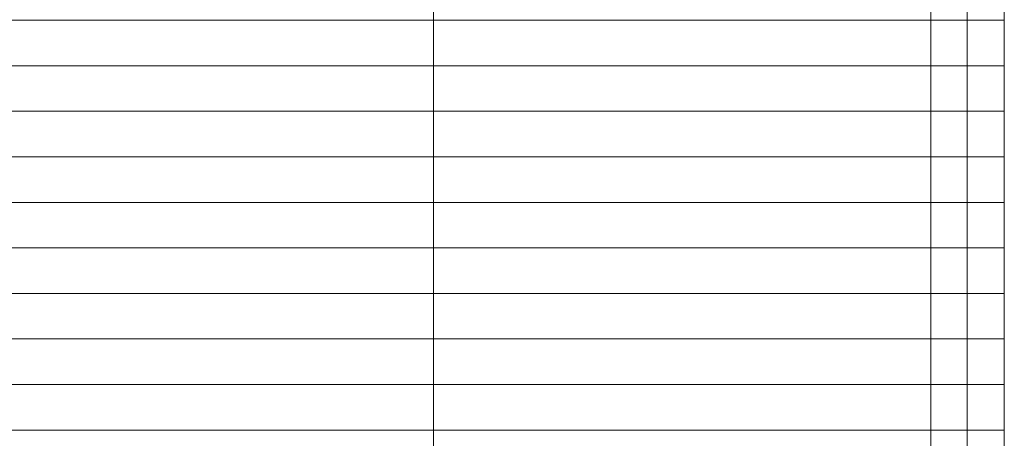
# Model space of a CAD drawing. Extents: x -142 to 528, y -48 to 546.
# Tile 21 of 28: x -65 to 64, y 177 to 233. Entities that reach past the tile are written whole.
import ezdxf
from ezdxf.lldxf.tags import DXFTag

# ---------------------------------------------------------------- set-up
doc = ezdxf.new("R2010")
doc.units = 0
doc.layers.get('0').update_dxf_attribs({"lineweight": 35})
doc.layers.add('5_OG-BESTAND', color=7, linetype='Continuous', lineweight=25)
doc.layers.add('5_OG-SCHRAFF-FILL', color=7, linetype='Continuous', lineweight=25)
tags = doc.linetypes.add('VERDECKT2_S2', pattern=[0.0027, 0.002, -0.0007]).pattern_tags.tags
tags[6:7] = [DXFTag(74, 4), DXFTag(75, 0), DXFTag(340, '0'), DXFTag(46, 1.0), DXFTag(50, 0.0), DXFTag(44, 0.0), DXFTag(45, 0.0)]
tags[4:5] = [DXFTag(74, 4), DXFTag(75, 0), DXFTag(340, '0'), DXFTag(46, 1.0), DXFTag(50, 0.0), DXFTag(44, 0.0), DXFTag(45, 0.0)]

# ---------------------------------------------------------------- blocks, each defined once
blk = doc.blocks.new('Referenz-A07AMIMB1N', base_point=(-124.39, -25))
at = {"layer": '5_OG-BESTAND', "color": 0, "lineweight": 18}
for p, q in [((-10.78, 81.4), (-10.78, 240.57)), ((64.42, 33.12), (64.42, 240.57))]:
    blk.add_line(p, q, dxfattribs=at)
at = {"layer": '5_OG-BESTAND', "color": 0, "linetype": 'VERDECKT2_S2', "lineweight": 18, "ltscale": 0.18}
for p, q in [((54.73, 38.1), (54.73, 239.96)), ((59.53, 239.96), (59.53, 39.31))]:
    blk.add_line(p, q, dxfattribs=at)
at = {"layer": '5_OG-SCHRAFF-FILL', "color": 0, "lineweight": 13}
for p, q in [((-85.97, 232.55), (64.42, 232.55)), ((-85.97, 226.55), (64.42, 226.55)), ((-85.97, 220.55), (64.42, 220.55)), ((-85.97, 214.55), (64.42, 214.55)), ((-85.97, 208.55), (64.42, 208.55)), ((-85.97, 202.55), (64.42, 202.55)), ((-85.97, 196.55), (64.42, 196.55)), ((-85.97, 190.55), (64.42, 190.55)), ((-85.97, 184.55), (64.42, 184.55)), ((-85.97, 178.55), (64.42, 178.55))]:
    blk.add_line(p, q, dxfattribs=at)

msp = doc.modelspace()

# ---------------------------------------------------------------- block references
at = {"color": 251, "lineweight": 25, "ltscale": 0.25, "true_color": 0x585858}
msp.add_blockref('Referenz-A07AMIMB1N', (-124.39, -25), dxfattribs=at)

doc.saveas('drawing.dxf')
